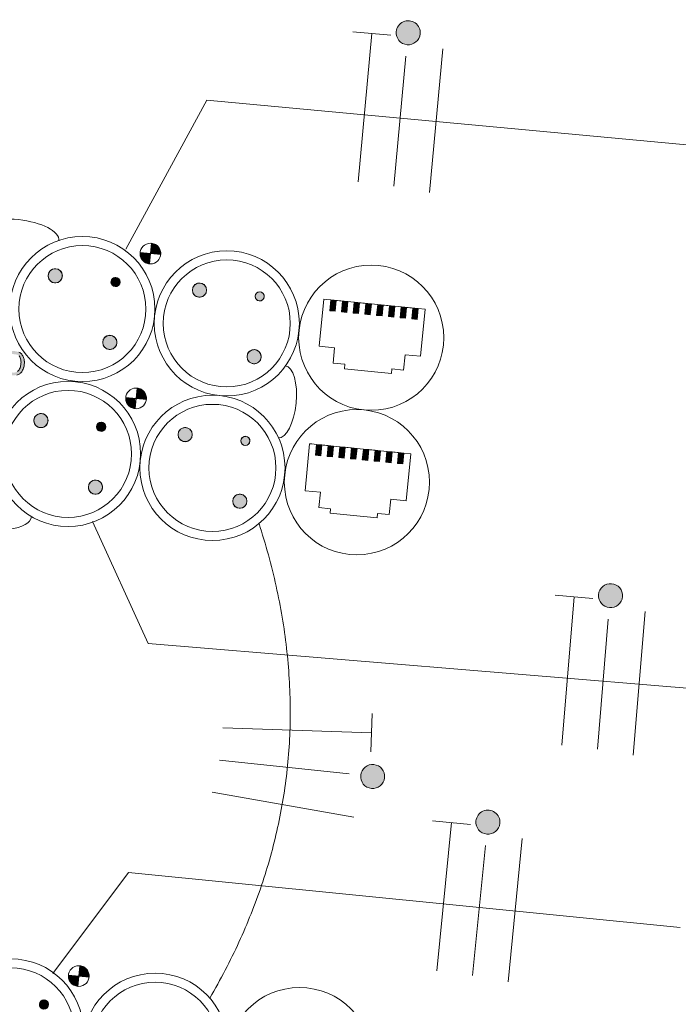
# Model space of a CAD drawing. Header units: millimetres. Extents: x -2845 to 74565, y -36590 to 13748.
# Tile 60 of 90: x 43549 to 44275, y -16857 to -15772. Entities that reach past the tile are written whole.
import ezdxf

# ---------------------------------------------------------------- set-up
doc = ezdxf.new("R2010")
doc.units = ezdxf.units.MM
for name, color, linetype, lineweight in [('A-DETL-GENF', 7, 'Continuous', 18), ('CABLES', 7, 'Continuous', 18), ('INSTAL ELECTRIQUE', 7, 'Continuous', 18)]:
    doc.layers.add(name, color=color, linetype=linetype, lineweight=lineweight)

# ---------------------------------------------------------------- blocks, each defined once
blk = doc.blocks.new('603_10POSTES_CLS_PUI_LEGRAND - 6X PC2P_T_45__A_D _ 2X PC2P_T_45__A _ 2X RJ45-V23-2021_015_1111_DCE_1_50_N0 FINI_CFO_PCN')
at = {"layer": 'A-DETL-GENF'}
h = blk.add_hatch(color=256, dxfattribs=at)
h.paths.add_polyline_path([(0, -350.4), (1.4, -354.9), (4, -357.7), (7.7, -359.5), (13.3, -360.2), (18.8, -359.5), (22.5, -357.7), (25.1, -354.9), (26.5, -350.6), (26.7, -348.1), (26.7, -338), (-0.2, -338), (-0.2, -347.7)])
h.paths.add_polyline_path([(3, -348.9), (3, -341.5), (23.5, -341.5), (23.1, -351.5), (21.8, -353.6), (19.2, -355.5), (15.5, -356.4), (11, -356.4), (7.3, -355.5), (4.7, -353.6), (3.4, -351.5), (3.2, -350.3)])
for points in [[(-54.4, -384.6), (-53.4, -388.5), (-52.1, -390.1), (-48.6, -392.1), (-46.6, -392.4), (-41.6, -390.5), (-41, -390.1), (-39, -386.6), (-38.8, -384.6), (-39.8, -380.6), (-42.7, -377.8), (-46.6, -376.7), (-48.6, -377), (-52.1, -379), (-53.4, -380.6)], [(105.9, -384.6), (107, -388.5), (108.2, -390.1), (111.7, -392.1), (113.7, -392.4), (117.6, -391.3), (119.3, -390.1), (121.3, -386.6), (121.6, -384.6), (120.5, -380.6), (117.6, -377.8), (113.7, -376.7), (111.7, -377), (108.2, -379), (107, -380.6)], [(-121.6, -451.7), (-121.3, -453.7), (-119.3, -457.2), (-115.8, -459.3), (-113.7, -459.5), (-109.8, -458.5), (-107, -455.6), (-105.9, -451.7), (-107, -447.8), (-108.2, -446.2), (-111.7, -444.1), (-115.8, -444.1), (-119.3, -446.2), (-121.3, -449.7)], [(38.8, -451.7), (39, -453.7), (41.1, -457.2), (44.6, -459.3), (46.6, -459.5), (50.5, -458.5), (53.4, -455.6), (54.4, -451.7), (53.4, -447.8), (52.1, -446.2), (48.6, -444.1), (44.6, -444.1), (41.1, -446.2), (39, -449.7)], [(-51.9, -451.4), (-51.2, -453.9), (-49.4, -455.7), (-46.9, -456.4), (-43.4, -454.9), (-41.9, -451.4), (-43.4, -447.8), (-45.6, -446.5), (-49.4, -447), (-51.2, -448.9)], [(108.4, -451.4), (109.1, -453.9), (110.9, -455.7), (113.4, -456.4), (116.9, -454.9), (118.4, -451.4), (116.9, -447.8), (114.7, -446.5), (110.9, -447), (109.1, -448.9)], [(-23.3, -486.6), (-11.9, -486), (-11.9, -475.2), (-14.8, -475.6), (-17.6, -476.7), (-19.9, -478.5), (-21.7, -480.9), (-22.9, -483.6)], [(137, -486.6), (148.4, -486.6), (148.4, -475.2), (145.5, -475.6), (142.7, -476.7), (140.4, -478.5), (138.6, -480.9), (137.4, -483.6)], [(-11.9, -498), (-8.9, -497.6), (-6.2, -496.5), (-3.8, -494.7), (-2, -492.3), (-0.9, -489.5), (-0.5, -486.6), (-11.9, -486.6)], [(148.4, -498), (151.4, -497.6), (154.1, -496.5), (156.5, -494.7), (158.3, -492.3), (159.5, -489.5), (159.8, -486.6), (148.4, -486.6)], [(-54.8, -695.5), (-42.8, -695.5), (-42.8, -689.5), (-54.8, -689.5)], [(105.2, -695.5), (117.2, -695.5), (117.2, -689.5), (105.2, -689.5)], [(-54.8, -708.5), (-42.8, -708.5), (-42.8, -702.5), (-54.8, -702.5)], [(105.2, -708.5), (117.2, -708.5), (117.2, -702.5), (105.2, -702.5)], [(-54.8, -721.5), (-42.8, -721.5), (-42.8, -715.5), (-54.8, -715.5)], [(105.2, -721.5), (117.2, -721.5), (117.2, -715.5), (105.2, -715.5)], [(-54.8, -734.5), (-42.8, -734.5), (-42.8, -728.5), (-54.8, -728.5)], [(105.2, -734.5), (117.2, -734.5), (116.9, -728.5), (105.2, -728.5)], [(-54.8, -747.5), (-42.8, -747.5), (-42.8, -741.5), (-54.8, -741.5)], [(105.2, -747.5), (117.2, -747.5), (117.2, -741.5), (105.2, -741.5)], [(-54.8, -760.5), (-42.8, -760.5), (-42.8, -754.5), (-54.8, -754.5)], [(105.2, -760.5), (117.2, -760.5), (117.2, -754.5), (105.2, -754.5)], [(-54.8, -773.5), (-42.8, -773.5), (-42.8, -767.5), (-54.8, -767.5)], [(105.2, -773.5), (117.2, -773.5), (117.2, -767.5), (105.2, -767.5)], [(-54.8, -786.5), (-42.8, -786.5), (-42.8, -780.5), (-54.8, -780.5)], [(105.2, -786.5), (117.2, -786.5), (117.2, -780.5), (105.2, -780.5)]]:
    blk.add_hatch(color=256, dxfattribs=at).paths.add_polyline_path(points)
h = blk.add_hatch(color=256, dxfattribs=at)
h.paths.add_polyline_path([(-121.2, -611.6), (-121, -613.6), (-118.9, -617.1), (-117.3, -618.4), (-113.4, -619.4), (-109.5, -618.4), (-106.6, -615.5), (-105.6, -611.6), (-106.6, -607.7), (-107.9, -606), (-111.4, -604), (-113.4, -603.8), (-117.3, -604.8), (-118.9, -606), (-121, -609.6)])
h.paths.add_polyline_path([(-51.4, -612.5), (-50.1, -614.8), (-46.6, -616.2), (-43.1, -614.8), (-42.3, -613.7), (-41.8, -609.9), (-44.1, -606.9), (-45.3, -606.4), (-49.1, -606.9), (-50.9, -608.7)])
h.paths.add_polyline_path([(-54.1, -544.4), (-53.8, -546.4), (-51.8, -550), (-48.3, -552), (-44.2, -552), (-40.7, -550), (-39.5, -548.3), (-38.4, -544.4), (-39.5, -540.5), (-40.7, -538.9), (-44.2, -536.9), (-48.3, -536.9), (-51.8, -538.9), (-53, -540.5)])
h = blk.add_hatch(color=256, dxfattribs=at)
h.paths.add_polyline_path([(38.8, -611.6), (39.8, -615.5), (42.7, -618.4), (46.6, -619.4), (50.5, -618.4), (53.4, -615.5), (54.4, -611.6), (54.1, -609.6), (52.1, -606), (48.6, -604), (46.6, -603.8), (42.7, -604.8), (39.8, -607.7), (39, -609.6)])
h.paths.add_polyline_path([(108.4, -611.2), (109.9, -614.8), (113.4, -616.2), (115.9, -615.6), (116.9, -614.8), (118.4, -611.2), (118.2, -609.9), (115.9, -606.9), (114.7, -606.4), (110.9, -606.9), (108.6, -609.9)])
h.paths.add_polyline_path([(105.9, -544.4), (107, -548.3), (108.2, -550), (111.7, -552), (113.7, -552.2), (117.6, -551.2), (120.5, -548.3), (121.6, -544.4), (121.3, -542.4), (119.3, -538.9), (117.6, -537.6), (113.7, -536.6), (111.7, -536.9), (108.2, -538.9), (107, -540.5)])
for p, q in [((-11.9, -486.6), (-11.9, -475.2)), ((-11.9, -498), (-11.9, -475.2)), ((148.4, -486.6), (148.4, -475.2)), ((148.4, -498), (148.4, -475.2)), ((-23.3, -486.6), (-11.9, -486.6)), ((-0.5, -486.6), (-11.9, -486.6)), ((-11.9, -486.6), (-11.9, -498)), ((137, -486.6), (148.4, -486.6)), ((159.8, -486.6), (148.4, -486.6)), ((148.4, -486.6), (148.4, -498)), ((-42.8, -682), (-94.8, -682)), ((-94.8, -682), (-94.8, -699)), ((-42.8, -684.5), (-42.8, -682)), ((117.2, -682), (65.2, -682)), ((65.2, -682), (65.2, -699)), ((117.2, -684.5), (117.2, -682)), ((-54.8, -689.5), (-54.8, -695.5)), ((-42.8, -689.5), (-54.8, -689.5)), ((-42.8, -689.5), (-54.8, -689.5)), ((-54.8, -689.5), (-54.8, -695.5)), ((-42.8, -689.5), (-42.8, -684.5)), ((-42.8, -695.5), (-42.8, -689.5)), ((-42.8, -689.5), (-42.8, -786.5)), ((105.2, -689.5), (105.2, -695.5)), ((117.2, -689.5), (105.2, -689.5)), ((117.2, -689.5), (105.2, -689.5)), ((105.2, -689.5), (105.2, -695.5)), ((117.2, -689.5), (117.2, -684.5)), ((117.2, -695.5), (117.2, -689.5)), ((117.2, -689.5), (117.2, -786.5)), ((-94.8, -699), (-111.8, -699)), ((-111.8, -699), (-111.8, -712)), ((-54.8, -695.5), (-42.8, -695.5)), ((-42.8, -695.5), (-54.8, -695.5)), ((-54.8, -702.5), (-54.8, -708.5)), ((-42.8, -702.5), (-54.8, -702.5)), ((-42.8, -702.5), (-54.8, -702.5)), ((-54.8, -702.5), (-54.8, -708.5)), ((-42.8, -702.5), (-42.8, -695.5)), ((-42.8, -708.5), (-42.8, -702.5)), ((65.2, -699), (48.2, -699)), ((48.2, -699), (48.2, -712)), ((105.2, -695.5), (117.2, -695.5)), ((117.2, -695.5), (105.2, -695.5)), ((105.2, -702.5), (105.2, -708.5)), ((117.2, -702.5), (105.2, -702.5)), ((117.2, -702.5), (105.2, -702.5)), ((105.2, -702.5), (105.2, -708.5)), ((117.2, -702.5), (117.2, -695.5)), ((117.2, -708.5), (117.2, -702.5)), ((-111.8, -712), (-116.8, -712)), ((-116.8, -712), (-116.8, -738)), ((-54.8, -708.5), (-42.8, -708.5)), ((-42.8, -708.5), (-54.8, -708.5)), ((-54.8, -715.5), (-54.8, -721.5)), ((-42.8, -715.5), (-54.8, -715.5)), ((-42.8, -715.5), (-54.8, -715.5)), ((-54.8, -715.5), (-54.8, -721.5)), ((-42.8, -715.5), (-42.8, -708.5)), ((-42.8, -721.5), (-42.8, -715.5)), ((48.2, -712), (43.2, -712)), ((43.2, -712), (43.2, -738)), ((105.2, -708.5), (117.2, -708.5)), ((117.2, -708.5), (105.2, -708.5)), ((105.2, -715.5), (105.2, -721.5)), ((117.2, -715.5), (105.2, -715.5)), ((117.2, -715.5), (105.2, -715.5)), ((105.2, -715.5), (105.2, -721.5)), ((117.2, -715.5), (117.2, -708.5)), ((117.2, -721.5), (117.2, -715.5)), ((-54.8, -721.5), (-42.8, -721.5)), ((-42.8, -721.5), (-54.8, -721.5)), ((-42.8, -728.5), (-42.8, -721.5)), ((105.2, -721.5), (117.2, -721.5)), ((117.2, -721.5), (105.2, -721.5)), ((117.2, -728.5), (117.2, -721.5)), ((-54.8, -728.5), (-54.8, -734.5)), ((-42.8, -728.5), (-54.8, -728.5)), ((-42.8, -728.5), (-54.8, -728.5)), ((-54.8, -728.5), (-54.8, -734.5)), ((-54.8, -734.5), (-42.8, -734.5)), ((-42.8, -734.5), (-54.8, -734.5)), ((-42.8, -734.5), (-42.8, -728.5)), ((-42.8, -741.5), (-42.8, -734.5)), ((105.2, -728.5), (105.2, -734.5)), ((117.2, -728.5), (105.2, -728.5)), ((117.2, -728.5), (105.2, -728.5)), ((105.2, -728.5), (105.2, -734.5)), ((105.2, -734.5), (117.2, -734.5)), ((117.2, -734.5), (105.2, -734.5)), ((117.2, -734.5), (117.2, -728.5)), ((117.2, -741.5), (117.2, -734.5)), ((-116.8, -764), (-116.8, -738)), ((-54.8, -741.5), (-54.8, -747.5)), ((-42.8, -741.5), (-54.8, -741.5)), ((-42.8, -741.5), (-54.8, -741.5)), ((-54.8, -747.5), (-54.8, -741.5)), ((-54.8, -747.5), (-42.8, -747.5)), ((-42.8, -747.5), (-54.8, -747.5)), ((-42.8, -747.5), (-42.8, -741.5)), ((-42.8, -754.5), (-42.8, -747.5)), ((43.2, -764), (43.2, -738)), ((105.2, -741.5), (105.2, -747.5)), ((117.2, -741.5), (105.2, -741.5)), ((117.2, -741.5), (105.2, -741.5)), ((105.2, -747.5), (105.2, -741.5)), ((105.2, -747.5), (117.2, -747.5)), ((117.2, -747.5), (105.2, -747.5)), ((117.2, -747.5), (117.2, -741.5)), ((117.2, -754.5), (117.2, -747.5)), ((-54.8, -754.5), (-54.8, -760.5)), ((-42.8, -754.5), (-54.8, -754.5)), ((-42.8, -754.5), (-54.8, -754.5)), ((-54.8, -760.5), (-54.8, -754.5)), ((-42.8, -760.5), (-42.8, -754.5)), ((105.2, -754.5), (105.2, -760.5)), ((117.2, -754.5), (105.2, -754.5)), ((117.2, -754.5), (105.2, -754.5)), ((105.2, -760.5), (105.2, -754.5)), ((117.2, -760.5), (117.2, -754.5)), ((-111.8, -764), (-116.8, -764)), ((-111.8, -777), (-111.8, -764)), ((-54.8, -760.5), (-42.8, -760.5)), ((-42.8, -760.5), (-54.8, -760.5)), ((-54.8, -767.5), (-54.8, -773.5)), ((-42.8, -767.5), (-54.8, -767.5)), ((-42.8, -767.5), (-54.8, -767.5)), ((-54.8, -773.5), (-54.8, -767.5)), ((-42.8, -767.5), (-42.8, -760.5)), ((-42.8, -773.5), (-42.8, -767.5)), ((48.2, -764), (43.2, -764)), ((48.2, -777), (48.2, -764)), ((105.2, -760.5), (117.2, -760.5)), ((117.2, -760.5), (105.2, -760.5)), ((105.2, -767.5), (105.2, -773.5)), ((117.2, -767.5), (105.2, -767.5)), ((117.2, -767.5), (105.2, -767.5)), ((105.2, -773.5), (105.2, -767.5)), ((117.2, -767.5), (117.2, -760.5)), ((117.2, -773.5), (117.2, -767.5)), ((-94.8, -777), (-111.8, -777)), ((-94.8, -794), (-94.8, -777)), ((-54.8, -773.5), (-42.8, -773.5)), ((-42.8, -773.5), (-54.8, -773.5)), ((-54.8, -780.5), (-54.8, -786.5)), ((-42.8, -780.5), (-54.8, -780.5)), ((-42.8, -780.5), (-54.8, -780.5)), ((-54.8, -786.5), (-54.8, -780.5)), ((-42.8, -780.5), (-42.8, -773.5)), ((-42.8, -786.5), (-42.8, -780.5)), ((65.2, -777), (48.2, -777)), ((65.2, -794), (65.2, -777)), ((105.2, -773.5), (117.2, -773.5)), ((117.2, -773.5), (105.2, -773.5)), ((105.2, -780.5), (105.2, -786.5)), ((117.2, -780.5), (105.2, -780.5)), ((117.2, -780.5), (105.2, -780.5)), ((105.2, -786.5), (105.2, -780.5)), ((117.2, -780.5), (117.2, -773.5)), ((117.2, -786.5), (117.2, -780.5)), ((-54.8, -786.5), (-42.8, -786.5)), ((-42.8, -786.5), (-54.8, -786.5)), ((-42.8, -786.5), (-42.8, -794)), ((105.2, -786.5), (117.2, -786.5)), ((117.2, -786.5), (105.2, -786.5)), ((117.2, -786.5), (117.2, -794)), ((-42.8, -794), (-94.8, -794)), ((117.2, -794), (65.2, -794))]:
    blk.add_line(p, q, dxfattribs=at)
for centre, radius in [((-80.2, -418), 80), ((80.2, -418), 80), ((-80.2, -418), 70), ((80.2, -418), 70), ((-46.6, -384.6), 7.82), ((113.7, -384.6), 7.82), ((-113.7, -451.7), 7.82), ((46.6, -451.7), 7.82), ((-46.9, -451.4), 5), ((113.4, -451.4), 5), ((-11.9, -486.6), 11.4), ((148.4, -486.6), 11.4), ((-79.8, -578), 80), ((80.2, -578), 80), ((-79.8, -578), 70), ((80.2, -578), 70), ((-46.3, -544.4), 7.82), ((113.7, -544.4), 7.82), ((-113.4, -611.6), 7.82), ((-46.6, -611.2), 5), ((46.6, -611.6), 7.82), ((113.4, -611.2), 5), ((-79.8, -738), 80), ((80.2, -738), 80)]:
    blk.add_circle(centre, radius, dxfattribs=at)
for centre, radius, start, end in [((8.6, -350.4), 8.52, 198.4433, 224.3999), ((9.9, -349.6), 10, 222.6618, 245.6502), ((10.8, -348), 8.29, 222.0369, 256.255), ((12.9, -338.4), 18.1, 257.167, 271.19), ((13.6, -338.4), 18.1, 268.81, 282.833), ((15.7, -348), 8.29, 283.745, 317.9631), ((16.6, -349.6), 10, 294.3498, 317.3382), ((17.9, -350.4), 8.52, 315.6001, 341.5567), ((12.4, -344.2), 15.9, 245.5281, 260.6869), ((13, -338.5), 21.7, 261.601, 270.7795), ((13.5, -338.5), 21.7, 269.2205, 278.399), ((14.1, -344.2), 15.9, 279.3131, 294.4719), ((-46.6, -384.6), 7.82, 45, 225), ((-46.6, -384.6), 7.82, 225, 45), ((113.7, -384.6), 7.82, 45, 225), ((113.7, -384.6), 7.82, 225, 45), ((-113.7, -451.7), 7.82, 45, 225), ((46.6, -451.7), 7.82, 45, 225), ((-113.7, -451.7), 7.82, 225, 45), ((-46.9, -451.4), 5, 45, 225), ((-46.9, -451.4), 5, 225, 45), ((46.6, -451.7), 7.82, 225, 45), ((113.4, -451.4), 5, 45, 225), ((113.4, -451.4), 5, 225, 45), ((-11.9, -486.6), 11.4, 90, 180), ((148.4, -486.6), 11.4, 90, 180), ((-11.9, -486.6), 11.4, 270, 0), ((148.4, -486.6), 11.4, 270, 0), ((-46.3, -544.4), 7.82, 90, 270), ((-46.3, -544.4), 7.82, 270, 90), ((113.7, -544.4), 7.82, 90, 270), ((113.7, -544.4), 7.82, 270, 90), ((-113.4, -611.6), 7.82, 90, 270), ((-113.4, -611.6), 7.82, 270, 90), ((-46.6, -611.2), 5, 90, 270), ((-46.6, -611.2), 5, 270, 90), ((46.6, -611.6), 7.82, 90, 270), ((46.6, -611.6), 7.82, 270, 90), ((113.4, -611.2), 5, 90, 270), ((113.4, -611.2), 5, 270, 90)]:
    blk.add_arc(centre, radius, start, end, dxfattribs=at)
at = {"layer": 'INSTAL ELECTRIQUE'}
for centre, major_axis, start_param, end_param in [((-153.1, -338), (0, 46.8), 0, 3.141593), ((152.5, -338), (0, 46.8), 3.141593, 6.283185), ((0.1, -646.8), (39.8, 0), 3.141593, 6.283185)]:
    blk.add_ellipse(centre, major_axis=major_axis, ratio=0.400501, start_param=start_param, end_param=end_param, dxfattribs=at)
blk = doc.blocks.new('603_10POSTES_CLS_PUI_LEGRAND - 6X PC2P_T_45__A_D _ 2X PC2P_T_45__A _ 2X RJ45-6728498-2021_015_1111_DCE_1_50_N0 FINI_CFO_PCN')
at = {"layer": 'A-DETL-GENF'}
for points in [[(108.4, -451.4), (109.1, -453.9), (110.9, -455.7), (113.4, -456.4), (116.9, -454.9), (118.4, -451.4), (116.9, -447.8), (114.7, -446.5), (110.9, -447), (109.1, -448.9)], [(137, -486.6), (148.4, -486.6), (148.4, -475.2), (145.5, -475.6), (142.7, -476.7), (140.4, -478.5), (138.6, -480.9), (137.4, -483.6)], [(148.4, -498), (151.4, -497.6), (154.1, -496.5), (156.5, -494.7), (158.3, -492.3), (159.5, -489.5), (159.8, -486.6), (148.4, -486.6)]]:
    blk.add_hatch(color=256, dxfattribs=at).paths.add_polyline_path(points)
for p, q in [((148.4, -486.6), (148.4, -475.2)), ((148.4, -498), (148.4, -475.2)), ((137, -486.6), (148.4, -486.6)), ((159.8, -486.6), (148.4, -486.6)), ((148.4, -486.6), (148.4, -498))]:
    blk.add_line(p, q, dxfattribs=at)
for centre, radius in [((80.2, -418), 80), ((80.2, -418), 70), ((113.4, -451.4), 5), ((148.4, -486.6), 11.4), ((80.2, -578), 80), ((80.2, -578), 70), ((80.2, -738), 80)]:
    blk.add_circle(centre, radius, dxfattribs=at)
for centre, radius, start, end in [((113.4, -451.4), 5, 45, 225), ((113.4, -451.4), 5, 225, 45), ((148.4, -486.6), 11.4, 90, 180), ((148.4, -486.6), 11.4, 270, 0)]:
    blk.add_arc(centre, radius, start, end, dxfattribs=at)
blk = doc.blocks.new('Fil - COCHE DE FIL_PE_SYMBOLE-4085576-2021_015_1111_DCE_1_50_N0 FINI_CFO_PCN')
at = {"layer": 'CABLES', "lineweight": 9}
for p, q in [((-0.42, 1.8), (0.42, 1.8)), ((0, 1.8), (0, -1.48))]:
    blk.add_line(p, q, dxfattribs=at)
blk = doc.blocks.new('Fil - Coche de fil circulaire-323115-2021_015_1111_DCE_1_50_N0 FINI_CFO_PCN')
at = {"layer": 'CABLES', "lineweight": 9}
blk.add_hatch(color=256, dxfattribs=at).paths.add_polyline_path([(0.235, 2.023), (0.193, 2.078), (0.139, 2.12), (0.075, 2.147), (0.006, 2.156), (-0.062, 2.147), (-0.126, 2.12), (-0.181, 2.078), (-0.223, 2.023), (-0.249, 1.96), (-0.258, 1.891), (-0.249, 1.823), (-0.223, 1.759), (-0.181, 1.704), (-0.126, 1.662), (-0.062, 1.636), (0.006, 1.627), (0.075, 1.636), (0.139, 1.662), (0.193, 1.704), (0.235, 1.759), (0.262, 1.823), (0.271, 1.891), (0.262, 1.96)])
blk.add_line((0, 1.371), (0, -1.507), dxfattribs=at)
for start, end in [(360, 180), (180, 360)]:
    blk.add_arc((0.006, 1.891), 0.265, start, end, dxfattribs=at)
blk = doc.blocks.new('Fil - Coche de fil long-323512-2021_015_1111_DCE_1_50_N0 FINI_CFO_PCN')
at = {"layer": 'CABLES', "lineweight": 9}
blk.add_line((0, 1.605), (0, -1.57), dxfattribs=at)
blk = doc.blocks.new('B02_ELE_rvt-1-2021_015_1111_DCE_1_50_N0 FINI_CFO_PCN')
at = {"layer": 'CABLES', "flags": 128}
for points in [[(-8802, -15917.3), (-9414.2, -15860.5), (-9503.2, -16024.5)], [(-8866.8, -16509.8), (-9478.7, -16459.2), (-9540.2, -16324.8)], [(-8892, -16772.1), (-9500.5, -16711.7), (-9584, -16822.7)]]:
    blk.add_lwpolyline(points, dxfattribs=at)
at = {"layer": 'CABLES'}
blk.add_open_spline([(-9410.7, -16849.9), (-9266.8, -16603), (-9356.5, -16326.9)], degree=2, dxfattribs=at)
at = {"layer": 'CABLES', "lineweight": 18, "xscale": 49.99999999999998, "yscale": 49.99999999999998, "zscale": 49.99999999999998}
for name, p, rotation in [('Fil - Coche de fil circulaire-323115-2021_015_1111_DCE_1_50_N0 FINI_CFO_PCN', (-9201, -15880.3), 354.7011760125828), ('Fil - COCHE DE FIL_PE_SYMBOLE-4085576-2021_015_1111_DCE_1_50_N0 FINI_CFO_PCN', (-9240.5, -15876.7), 354.7011760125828), ('Fil - Coche de fil long-323512-2021_015_1111_DCE_1_50_N0 FINI_CFO_PCN', (-9161.4, -15884), 354.7011760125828), ('Fil - Coche de fil circulaire-323115-2021_015_1111_DCE_1_50_N0 FINI_CFO_PCN', (-8977, -16500.7), 355.2689220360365), ('Fil - COCHE DE FIL_PE_SYMBOLE-4085576-2021_015_1111_DCE_1_50_N0 FINI_CFO_PCN', (-9016.6, -16497.4), 355.2689220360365), ('Fil - Coche de fil long-323512-2021_015_1111_DCE_1_50_N0 FINI_CFO_PCN', (-8937.4, -16504), 355.2689220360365), ('Fil - COCHE DE FIL_PE_SYMBOLE-4085576-2021_015_1111_DCE_1_50_N0 FINI_CFO_PCN', (-9322.4, -16554.5), 268.0969077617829), ('Fil - Coche de fil circulaire-323115-2021_015_1111_DCE_1_50_N0 FINI_CFO_PCN', (-9325.2, -16595.7), 264.0850419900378), ('Fil - Coche de fil long-323512-2021_015_1111_DCE_1_50_N0 FINI_CFO_PCN', (-9330.9, -16636.6), 260.0548920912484), ('Fil - Coche de fil circulaire-323115-2021_015_1111_DCE_1_50_N0 FINI_CFO_PCN', (-9113.7, -16750.1), 354.3318486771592), ('Fil - COCHE DE FIL_PE_SYMBOLE-4085576-2021_015_1111_DCE_1_50_N0 FINI_CFO_PCN', (-9153.1, -16746.2), 354.3318486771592), ('Fil - Coche de fil long-323512-2021_015_1111_DCE_1_50_N0 FINI_CFO_PCN', (-9074.2, -16754), 354.3318486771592)]:
    blk.add_blockref(name, p, dxfattribs=dict(at, rotation=rotation))
at = {"layer": 'INSTAL ELECTRIQUE', "color": 253, "lineweight": 18, "true_color": 0xaaaaaa, "rotation": 84.33545681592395}
for name, p in [('603_10POSTES_CLS_PUI_LEGRAND - 6X PC2P_T_45__A_D _ 2X PC2P_T_45__A _ 2X RJ45-V23-2021_015_1111_DCE_1_50_N0 FINI_CFO_PCN', (-9975.1, -16129.2)), ('603_10POSTES_CLS_PUI_LEGRAND - 6X PC2P_T_45__A_D _ 2X PC2P_T_45__A _ 2X RJ45-6728498-2021_015_1111_DCE_1_50_N0 FINI_CFO_PCN', (-10054.1, -16925.3))]:
    blk.add_blockref(name, p, dxfattribs=at)

msp = doc.modelspace()

# ---------------------------------------------------------------- block references
at = {"lineweight": 5}
msp.add_blockref('B02_ELE_rvt-1-2021_015_1111_DCE_1_50_N0 FINI_CFO_PCN', (53169.3, 0), dxfattribs=at)

doc.saveas('drawing.dxf')
